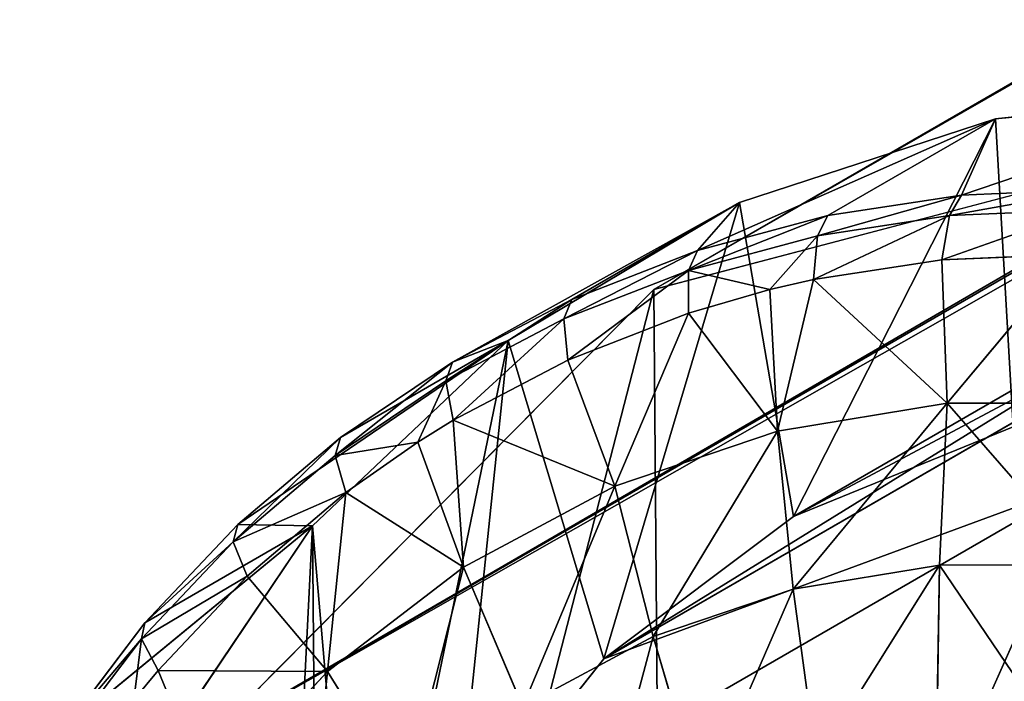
# Model space of a CAD drawing. Extents: x 80 to 596, y 77 to 1633.
# Tile 21 of 256: x 80.5 to 84.38, y 187.75 to 190.36. Entities that reach past the tile are written whole.
import ezdxf

# ---------------------------------------------------------------- set-up
doc = ezdxf.new("R2010")
doc.units = 0
doc.header["$LTSCALE"] = 25.4
doc.layers.get('0').update_dxf_attribs({"color": 13, "linetype": 'CONTINUOUS'})

# ---------------------------------------------------------------- blocks, each defined once
blk = doc.blocks.new('CADILLAC-III-8190-7988-799')
at = {"color": 250}
for p, q in [((-15.2979, 327.6337, 1446.5198), (-254.9038, 189.2972, 23.1603)), ((-15.2979, 327.6337, 1446.5198), (-254.9038, 189.2972, 23.1603)), ((-17.0346, 325.8808, 1446.9825), (-256.6405, 187.5443, 23.623)), ((-17.0346, 325.8808, 1446.9825), (-256.6405, 187.5443, 23.623)), ((-252.5174, 189.9247, 22.6976), (-254.9038, 189.2972, 23.1603)), ((-252.5174, 189.9247, 22.6976), (-254.9038, 189.2972, 23.1603)), ((-254.9038, 189.2972, 23.1603), (-256.6405, 187.5443, 23.623)), ((-254.9038, 189.2972, 23.1603), (-256.6405, 187.5443, 23.623))]:
    blk.add_line(p, q, dxfattribs=at)
at = {"color": 18}
for p, q in [((-253.6913, 189.6696, 18.8451), (-252.4973, 190.0738, 22.6797)), ((-253.6913, 189.6696, 18.8451), (-252.4973, 190.0738, 22.6797)), ((-252.4973, 190.0738, 22.6797), (-253.5569, 189.9706, 22.8681)), ((-252.4973, 190.0738, 22.6797), (-253.5569, 189.9706, 22.8681)), ((-254.7318, 189.4512, 19.0415), (-253.5569, 189.9706, 22.8681)), ((-254.7318, 189.4512, 19.0415), (-253.5569, 189.9706, 22.8681)), ((-253.5569, 189.9706, 22.8681), (-254.5661, 189.6396, 23.0702)), ((-253.5569, 189.9706, 22.8681), (-254.5661, 189.6396, 23.0702)), ((-254.2179, 189.589, 18.9416), (-253.5569, 189.9706, 22.8681)), ((-254.2179, 189.589, 18.9416), (-253.5569, 189.9706, 22.8681)), ((-253.6913, 189.6696, 18.8451), (-253.5569, 189.9706, 22.8681)), ((-253.6913, 189.6696, 18.8451), (-253.5569, 189.9706, 22.8681)), ((-251.8744, 189.8337, 37.879), (-254.3531, 188.4026, 23.1546)), ((-251.8744, 189.8337, 37.879), (-254.3531, 188.4026, 23.1546)), ((-254.2179, 189.589, 18.9416), (-253.6913, 189.6696, 18.8451)), ((-254.2179, 189.589, 18.9416), (-253.6913, 189.6696, 18.8451)), ((-253.6913, 189.6696, 18.8451), (-253.7379, 189.5886, 18.5387)), ((-253.6913, 189.6696, 18.8451), (-253.7379, 189.5886, 18.5387)), ((-253.6913, 189.6696, 18.8451), (-253.1582, 189.6922, 18.7532)), ((-253.6913, 189.6696, 18.8451), (-253.1582, 189.6922, 18.7532)), ((-255.6979, 189.0114, 19.2469), (-254.5661, 189.6396, 23.0702)), ((-255.6979, 189.0114, 19.2469), (-254.5661, 189.6396, 23.0702)), ((-254.5661, 189.6396, 23.0702), (-255.4777, 189.0961, 23.2765)), ((-254.5661, 189.6396, 23.0702), (-255.4777, 189.0961, 23.2765)), ((-255.2271, 189.258, 19.1437), (-254.5661, 189.6396, 23.0702)), ((-255.2271, 189.258, 19.1437), (-254.5661, 189.6396, 23.0702)), ((-254.7318, 189.4512, 19.0415), (-254.5661, 189.6396, 23.0702)), ((-254.7318, 189.4512, 19.0415), (-254.5661, 189.6396, 23.0702)), ((-254.7318, 189.4512, 19.0415), (-254.2179, 189.589, 18.9416)), ((-254.7318, 189.4512, 19.0415), (-254.2179, 189.589, 18.9416)), ((-254.2179, 189.589, 18.9416), (-254.2591, 189.5088, 18.6342)), ((-254.2179, 189.589, 18.9416), (-254.2591, 189.5088, 18.6342)), ((-254.2591, 189.5088, 18.6342), (-253.7379, 189.5886, 18.5387)), ((-254.2591, 189.5088, 18.6342), (-253.7379, 189.5886, 18.5387)), ((-253.7684, 189.4142, 18.2717), (-253.7379, 189.5886, 18.5387)), ((-253.7684, 189.4142, 18.2717), (-253.7379, 189.5886, 18.5387)), ((-253.7379, 189.5886, 18.5387), (-253.2103, 189.6109, 18.4477)), ((-253.7379, 189.5886, 18.5387), (-253.2103, 189.6109, 18.4477)), ((-254.7677, 189.3725, 18.7331), (-254.2591, 189.5088, 18.6342)), ((-254.7677, 189.3725, 18.7331), (-254.2591, 189.5088, 18.6342)), ((-254.4464, 189.2972, 18.3972), (-254.2591, 189.5088, 18.6342)), ((-254.4464, 189.2972, 18.3972), (-254.2591, 189.5088, 18.6342)), ((-254.2739, 189.3368, 18.3643), (-254.2591, 189.5088, 18.6342)), ((-254.2739, 189.3368, 18.3643), (-254.2591, 189.5088, 18.6342)), ((-255.2271, 189.258, 19.1437), (-254.7318, 189.4512, 19.0415)), ((-255.2271, 189.258, 19.1437), (-254.7318, 189.4512, 19.0415)), ((-254.7318, 189.4512, 19.0415), (-254.7677, 189.3725, 18.7331)), ((-254.7318, 189.4512, 19.0415), (-254.7677, 189.3725, 18.7331)), ((-253.2566, 189.4359, 18.1835), (-253.7684, 189.4142, 18.2717)), ((-253.2566, 189.4359, 18.1835), (-253.7684, 189.4142, 18.2717)), ((-253.2566, 189.4359, 18.1835), (-253.7467, 188.8497, 17.7092)), ((-253.2566, 189.4359, 18.1835), (-253.7467, 188.8497, 17.7092)), ((-253.7684, 189.4142, 18.2717), (-254.2739, 189.3368, 18.3643)), ((-253.7684, 189.4142, 18.2717), (-254.2739, 189.3368, 18.3643)), ((-253.7684, 189.4142, 18.2717), (-253.7467, 188.8497, 17.7092)), ((-253.7684, 189.4142, 18.2717), (-253.7467, 188.8497, 17.7092)), ((-255.2579, 189.1812, 18.8342), (-254.7677, 189.3725, 18.7331)), ((-255.2579, 189.1812, 18.8342), (-254.7677, 189.3725, 18.7331)), ((-254.4464, 189.2972, 18.3972), (-254.7677, 189.3725, 18.7331)), ((-254.7673, 189.2046, 18.4602), (-254.7677, 189.3725, 18.7331)), ((-254.4464, 189.2972, 18.3972), (-254.7677, 189.3725, 18.7331)), ((-254.7673, 189.2046, 18.4602), (-254.7677, 189.3725, 18.7331)), ((-254.2739, 189.3368, 18.3643), (-254.4464, 189.2972, 18.3972)), ((-254.2739, 189.3368, 18.3643), (-254.4464, 189.2972, 18.3972)), ((-254.2739, 189.3368, 18.3643), (-254.4157, 188.7395, 17.8325)), ((-254.2739, 189.3368, 18.3643), (-254.4157, 188.7395, 17.8325)), ((-253.7467, 188.8497, 17.7092), (-254.2739, 189.3368, 18.3643)), ((-253.7467, 188.8497, 17.7092), (-254.2739, 189.3368, 18.3643)), ((-254.4464, 189.2972, 18.3972), (-254.7673, 189.2046, 18.4602)), ((-254.4464, 189.2972, 18.3972), (-254.7673, 189.2046, 18.4602)), ((-254.4464, 189.2972, 18.3972), (-254.4157, 188.7395, 17.8325)), ((-254.4464, 189.2972, 18.3972), (-254.4157, 188.7395, 17.8325)), ((-255.6979, 189.0114, 19.2469), (-255.2271, 189.258, 19.1437)), ((-255.6979, 189.0114, 19.2469), (-255.2271, 189.258, 19.1437)), ((-255.2271, 189.258, 19.1437), (-255.2579, 189.1812, 18.8342)), ((-255.2271, 189.258, 19.1437), (-255.2579, 189.1812, 18.8342)), ((-252.6227, 189.2725, 38.0595), (-255.1013, 187.8414, 23.3351)), ((-252.6227, 189.2725, 38.0595), (-255.1013, 187.8414, 23.3351)), ((-254.7673, 189.2046, 18.4602), (-255.2428, 189.019, 18.5583)), ((-254.7673, 189.2046, 18.4602), (-255.2428, 189.019, 18.5583)), ((-254.7673, 189.2046, 18.4602), (-255.0569, 188.5222, 17.9616)), ((-254.7673, 189.2046, 18.4602), (-255.0569, 188.5222, 17.9616)), ((-254.4157, 188.7395, 17.8325), (-254.7673, 189.2046, 18.4602)), ((-254.4157, 188.7395, 17.8325), (-254.7673, 189.2046, 18.4602)), ((-255.7239, 188.9371, 18.9364), (-255.2579, 189.1812, 18.8342)), ((-255.7239, 188.9371, 18.9364), (-255.2579, 189.1812, 18.8342)), ((-255.2428, 189.019, 18.5583), (-255.2579, 189.1812, 18.8342)), ((-255.2428, 189.019, 18.5583), (-255.2579, 189.1812, 18.8342)), ((-256.5444, 188.3707, 19.4517), (-255.4777, 189.0961, 23.2765)), ((-256.5444, 188.3707, 19.4517), (-255.4777, 189.0961, 23.2765)), ((-255.4777, 189.0961, 23.2765), (-256.2491, 188.3657, 23.4773)), ((-255.4777, 189.0961, 23.2765), (-256.2491, 188.3657, 23.4773)), ((-256.1387, 188.7145, 19.35), (-255.4777, 189.0961, 23.2765)), ((-256.1387, 188.7145, 19.35), (-255.4777, 189.0961, 23.2765)), ((-255.6979, 189.0114, 19.2469), (-255.4777, 189.0961, 23.2765)), ((-255.6979, 189.0114, 19.2469), (-255.4777, 189.0961, 23.2765)), ((-256.1387, 188.7145, 19.35), (-255.6979, 189.0114, 19.2469)), ((-256.1387, 188.7145, 19.35), (-255.6979, 189.0114, 19.2469)), ((-255.6979, 189.0114, 19.2469), (-255.7239, 188.9371, 18.9364)), ((-255.6979, 189.0114, 19.2469), (-255.7239, 188.9371, 18.9364)), ((-255.2428, 189.019, 18.5583), (-255.6947, 188.7823, 18.6574)), ((-255.2428, 189.019, 18.5583), (-255.6947, 188.7823, 18.6574)), ((-255.2428, 189.019, 18.5583), (-255.0569, 188.5222, 17.9616)), ((-255.2428, 189.019, 18.5583), (-255.0569, 188.5222, 17.9616)), ((-256.1602, 188.6433, 19.0384), (-255.7239, 188.9371, 18.9364)), ((-256.1602, 188.6433, 19.0384), (-255.7239, 188.9371, 18.9364)), ((-255.8337, 188.6961, 18.6892), (-255.7239, 188.9371, 18.9364)), ((-255.8337, 188.6961, 18.6892), (-255.7239, 188.9371, 18.9364)), ((-255.6947, 188.7823, 18.6574), (-255.7239, 188.9371, 18.9364)), ((-255.6947, 188.7823, 18.6574), (-255.7239, 188.9371, 18.9364)), ((-253.7467, 188.8497, 17.7092), (-254.4157, 188.7395, 17.8325)), ((-253.7467, 188.8497, 17.7092), (-254.4157, 188.7395, 17.8325)), ((-253.7776, 188.2113, 17.2377), (-253.7467, 188.8497, 17.7092)), ((-253.7776, 188.2113, 17.2377), (-253.7467, 188.8497, 17.7092)), ((-253.067, 188.8498, 17.5948), (-253.7467, 188.8497, 17.7092)), ((-253.067, 188.8498, 17.5948), (-253.7467, 188.8497, 17.7092)), ((-255.6947, 188.7823, 18.6574), (-255.8337, 188.6961, 18.6892)), ((-255.6947, 188.7823, 18.6574), (-255.8337, 188.6961, 18.6892)), ((-255.0569, 188.5222, 17.9616), (-255.6947, 188.7823, 18.6574)), ((-255.6947, 188.7823, 18.6574), (-255.6535, 188.2032, 18.093)), ((-255.6947, 188.7823, 18.6574), (-255.6535, 188.2032, 18.093)), ((-255.0569, 188.5222, 17.9616), (-255.6947, 188.7823, 18.6574)), ((-254.4157, 188.7395, 17.8325), (-255.0569, 188.5222, 17.9616)), ((-254.4157, 188.7395, 17.8325), (-255.0569, 188.5222, 17.9616)), ((-254.354, 188.1163, 17.344), (-254.4157, 188.7395, 17.8325)), ((-254.354, 188.1163, 17.344), (-254.4157, 188.7395, 17.8325)), ((-253.4871, 188.7561, 22.9744), (-254.3531, 188.4026, 23.1546)), ((-253.4871, 188.7561, 22.9744), (-254.3531, 188.4026, 23.1546)), ((-256.5444, 188.3707, 19.4517), (-256.1387, 188.7145, 19.35)), ((-256.5444, 188.3707, 19.4517), (-256.1387, 188.7145, 19.35)), ((-256.1387, 188.7145, 19.35), (-256.1602, 188.6433, 19.0384)), ((-256.1387, 188.7145, 19.35), (-256.1602, 188.6433, 19.0384)), ((-255.8337, 188.6961, 18.6892), (-256.1602, 188.6433, 19.0384)), ((-255.8337, 188.6961, 18.6892), (-256.1602, 188.6433, 19.0384)), ((-255.8337, 188.6961, 18.6892), (-256.1179, 188.4973, 18.7564)), ((-255.8337, 188.6961, 18.6892), (-256.1179, 188.4973, 18.7564)), ((-255.8337, 188.6961, 18.6892), (-255.6535, 188.2032, 18.093)), ((-255.8337, 188.6961, 18.6892), (-255.6535, 188.2032, 18.093)), ((-256.5617, 188.303, 19.139), (-256.1602, 188.6433, 19.0384)), ((-256.5617, 188.303, 19.139), (-256.1602, 188.6433, 19.0384)), ((-256.1179, 188.4973, 18.7564), (-256.1602, 188.6433, 19.0384)), ((-256.1179, 188.4973, 18.7564), (-256.1602, 188.6433, 19.0384)), ((-253.2061, 188.5389, 38.229), (-255.6848, 187.1078, 23.5046)), ((-253.2061, 188.5389, 38.229), (-255.6848, 187.1078, 23.5046)), ((-255.0569, 188.5222, 17.9616), (-255.6535, 188.2032, 18.093)), ((-255.0569, 188.5222, 17.9616), (-255.6535, 188.2032, 18.093)), ((-254.9065, 187.929, 17.4552), (-255.0569, 188.5222, 17.9616)), ((-254.9065, 187.929, 17.4552), (-255.0569, 188.5222, 17.9616)), ((-253.2061, 188.5389, 38.229), (-253.5881, 187.6789, 38.3769)), ((-253.2061, 188.5389, 38.229), (-253.5881, 187.6789, 38.3769)), ((-256.1179, 188.4973, 18.7564), (-256.5074, 188.1673, 18.854)), ((-256.1179, 188.4973, 18.7564), (-256.5074, 188.1673, 18.854)), ((-256.1179, 188.4973, 18.7564), (-256.1902, 187.791, 18.2234)), ((-256.1179, 188.4973, 18.7564), (-256.1902, 187.791, 18.2234)), ((-255.6535, 188.2032, 18.093), (-256.1179, 188.4973, 18.7564)), ((-255.6535, 188.2032, 18.093), (-256.1179, 188.4973, 18.7564)), ((-254.3531, 188.4026, 23.1546), (-255.1013, 187.8414, 23.3351)), ((-254.3531, 188.4026, 23.1546), (-255.1013, 187.8414, 23.3351)), ((-257.2317, 187.5591, 19.6463), (-256.2491, 188.3657, 23.4773)), ((-257.2317, 187.5591, 19.6463), (-256.2491, 188.3657, 23.4773)), ((-256.9101, 187.984, 19.5508), (-256.5444, 188.3707, 19.4517)), ((-256.9101, 187.984, 19.5508), (-256.5444, 188.3707, 19.4517)), ((-256.9101, 187.984, 19.5508), (-256.2491, 188.3657, 23.4773)), ((-256.9101, 187.984, 19.5508), (-256.2491, 188.3657, 23.4773)), ((-256.2491, 188.3657, 23.4773), (-256.8443, 187.4824, 23.6634)), ((-256.2491, 188.3657, 23.4773), (-256.8443, 187.4824, 23.6634)), ((-256.5444, 188.3707, 19.4517), (-256.5617, 188.303, 19.139)), ((-256.5444, 188.3707, 19.4517), (-256.5617, 188.303, 19.139)), ((-256.5444, 188.3707, 19.4517), (-256.2491, 188.3657, 23.4773)), ((-256.5444, 188.3707, 19.4517), (-256.2491, 188.3657, 23.4773)), ((-256.9237, 187.9203, 19.2372), (-256.5617, 188.303, 19.139)), ((-256.9237, 187.9203, 19.2372), (-256.5617, 188.303, 19.139)), ((-256.5074, 188.1673, 18.854), (-256.5617, 188.303, 19.139)), ((-256.5074, 188.1673, 18.854), (-256.5617, 188.303, 19.139)), ((-255.6535, 188.2032, 18.093), (-256.1902, 187.791, 18.2234)), ((-255.6535, 188.2032, 18.093), (-256.1902, 187.791, 18.2234)), ((-255.4206, 187.6543, 17.5684), (-255.6535, 188.2032, 18.093)), ((-255.4206, 187.6543, 17.5684), (-255.6535, 188.2032, 18.093)), ((-253.7776, 188.2113, 17.2377), (-254.354, 188.1163, 17.344)), ((-253.7776, 188.2113, 17.2377), (-254.354, 188.1163, 17.344)), ((-253.7886, 187.5166, 16.8528), (-253.7776, 188.2113, 17.2377)), ((-253.7886, 187.5166, 16.8528), (-253.7776, 188.2113, 17.2377)), ((-253.192, 188.2114, 17.1391), (-253.7776, 188.2113, 17.2377)), ((-253.192, 188.2114, 17.1391), (-253.7776, 188.2113, 17.2377)), ((-256.5074, 188.1673, 18.854), (-256.8585, 187.7961, 18.9492)), ((-256.5074, 188.1673, 18.854), (-256.8585, 187.7961, 18.9492)), ((-256.5074, 188.1673, 18.854), (-256.1902, 187.791, 18.2234)), ((-256.5074, 188.1673, 18.854), (-256.1902, 187.791, 18.2234)), ((-254.354, 188.1163, 17.344), (-254.9065, 187.929, 17.4552)), ((-254.354, 188.1163, 17.344), (-254.9065, 187.929, 17.4552)), ((-254.2624, 187.4386, 16.9402), (-254.354, 188.1163, 17.344)), ((-254.2624, 187.4386, 16.9402), (-254.354, 188.1163, 17.344)), ((-257.2317, 187.5591, 19.6463), (-256.9101, 187.984, 19.5508)), ((-257.2317, 187.5591, 19.6463), (-256.9101, 187.984, 19.5508)), ((-256.9101, 187.984, 19.5508), (-256.9237, 187.9203, 19.2372)), ((-256.9101, 187.984, 19.5508), (-256.9237, 187.9203, 19.2372)), ((-257.2419, 187.4997, 19.3316), (-256.9237, 187.9203, 19.2372)), ((-257.2419, 187.4997, 19.3316), (-256.9237, 187.9203, 19.2372)), ((-256.9541, 187.6794, 18.9766), (-256.9237, 187.9203, 19.2372)), ((-256.9541, 187.6794, 18.9766), (-256.9237, 187.9203, 19.2372)), ((-256.8585, 187.7961, 18.9492), (-256.9237, 187.9203, 19.2372)), ((-256.8585, 187.7961, 18.9492), (-256.9237, 187.9203, 19.2372)), ((-254.9065, 187.929, 17.4552), (-255.4206, 187.6543, 17.5684)), ((-254.9065, 187.929, 17.4552), (-255.4206, 187.6543, 17.5684)), ((-254.7164, 187.2847, 17.0316), (-254.9065, 187.929, 17.4552)), ((-254.7164, 187.2847, 17.0316), (-254.9065, 187.929, 17.4552)), ((-255.1013, 187.8414, 23.3351), (-255.6848, 187.1078, 23.5046)), ((-255.1013, 187.8414, 23.3351), (-255.6848, 187.1078, 23.5046)), ((-256.8585, 187.7961, 18.9492), (-256.9541, 187.6794, 18.9766)), ((-256.8585, 187.7961, 18.9492), (-256.9541, 187.6794, 18.9766)), ((-256.1902, 187.791, 18.2234), (-256.8585, 187.7961, 18.9492)), ((-256.8585, 187.7961, 18.9492), (-256.653, 187.2961, 18.3494)), ((-256.8585, 187.7961, 18.9492), (-256.653, 187.2961, 18.3494)), ((-256.1902, 187.791, 18.2234), (-256.8585, 187.7961, 18.9492)), ((-256.1902, 187.791, 18.2234), (-256.653, 187.2961, 18.3494)), ((-256.1902, 187.791, 18.2234), (-256.653, 187.2961, 18.3494)), ((-255.883, 187.2991, 17.6808), (-256.1902, 187.791, 18.2234)), ((-255.883, 187.2991, 17.6808), (-256.1902, 187.791, 18.2234))]:
    blk.add_line(p, q, dxfattribs=at)
at = {"color": 250}
mesh = blk.add_polyface(dxfattribs=at)
corners = [(-254.9038, 189.2972, 23.1603), (-12.9115, 328.2612, 1446.0571), (-252.5174, 189.9247, 22.6976), (-15.2979, 327.6337, 1446.5198)]
mesh.append_faces([[corners[k] for k in face] for face in [(0, 1, 2), (1, 0, 3)]], dxfattribs={"vtx0": -1, "color": 250})
mesh = blk.add_polyface(dxfattribs=at)
corners = [(-256.6405, 187.5443, 23.623), (-15.2979, 327.6337, 1446.5198), (-254.9038, 189.2972, 23.1603), (-17.0346, 325.8808, 1446.9825)]
mesh.append_faces([[corners[k] for k in face] for face in [(0, 1, 2), (1, 0, 3)]], dxfattribs={"vtx0": -1, "color": 250})
mesh = blk.add_polyface(dxfattribs=at)
corners = [(-17.6561, 323.4721, 1447.3213), (-256.6405, 187.5443, 23.623), (-257.262, 185.1356, 23.9618), (-17.0346, 325.8808, 1446.9825)]
mesh.append_faces([[corners[k] for k in face] for face in [(0, 1, 2), (1, 0, 3)]], dxfattribs={"vtx0": -1, "color": 250})
mesh = blk.add_polyface(dxfattribs=at)
corners = [(-16.996, 321.0531, 1447.4452), (-257.262, 185.1356, 23.9618), (-256.6019, 182.7165, 24.0858), (-17.6561, 323.4721, 1447.3213)]
mesh.append_faces([[corners[k] for k in face] for face in [(0, 1, 2), (1, 0, 3)]], dxfattribs={"vtx0": -1, "color": 250})
mesh = blk.add_polyface(dxfattribs=at)
corners = [(-15.2311, 319.2719, 1447.3213), (-256.6019, 182.7165, 24.0858), (-254.837, 180.9353, 23.9618), (-16.996, 321.0531, 1447.4452)]
mesh.append_faces([[corners[k] for k in face] for face in [(0, 1, 2), (1, 0, 3)]], dxfattribs={"vtx0": -1, "color": 250})
mesh = blk.add_polyface(dxfattribs=at)
corners = [(-12.8344, 318.6058, 1446.9825), (-254.837, 180.9353, 23.9618), (-252.4402, 180.2693, 23.623), (-15.2311, 319.2719, 1447.3213)]
mesh.append_faces([[corners[k] for k in face] for face in [(0, 1, 2), (1, 0, 3)]], dxfattribs={"vtx0": -1, "color": 250})
at = {"color": 18}
mesh = blk.add_polyface(dxfattribs=at)
corners = [(-253.6659, 185.8007, 38.5725), (-253.5881, 187.6789, 38.3769), (-253.7446, 186.7467, 38.4938), (-253.3569, 184.9004, 38.608), (-253.2061, 188.5389, 38.229), (-252.8369, 184.1023, 38.598), (-252.6227, 189.2725, 38.0595), (-252.1387, 183.4567, 38.5432), (-251.8744, 189.8337, 37.879), (-251.3061, 183.0041, 38.4471), (-251.0084, 190.1871, 37.6988), (-250.3914, 182.7729, 38.3156), (-250.0791, 190.3107, 37.5304), (-249.4522, 182.7776, 38.157), (-249.1448, 190.1965, 37.3842), (-248.5474, 183.018, 37.9813), (-248.2642, 189.8519, 37.2695), (-247.7339, 183.479, 37.7996), (-247.4928, 189.2984, 37.1934), (-247.0628, 184.1315, 37.6232), (-246.8788, 188.5709, 37.1608), (-246.5762, 184.9346, 37.4632), (-246.461, 187.715, 37.1736), (-246.3048, 185.8379, 37.3297), (-246.2656, 186.7845, 37.2311)]
mesh.append_faces([[corners[k] for k in face] for face in [(0, 1, 2), (22, 23, 24)]], dxfattribs={"vtx0": -1, "color": 18})
mesh.append_faces([[corners[k] for k in face] for face in [(1, 3, 4), (4, 5, 6), (6, 7, 8), (8, 9, 10), (10, 11, 12), (12, 13, 14), (14, 15, 16), (16, 17, 18), (18, 19, 20), (20, 21, 22)]], dxfattribs={"vtx0": -1, "vtx1": -1, "color": 18})
mesh.append_faces([[corners[k] for k in face] for face in [(1, 0, 3), (4, 3, 5), (6, 5, 7), (8, 7, 9), (10, 9, 11), (12, 11, 13), (14, 13, 15), (16, 15, 17), (18, 17, 19), (20, 19, 21), (22, 21, 23)]], dxfattribs={"vtx0": -1, "vtx2": -1, "color": 18})
mesh = blk.add_polyface(dxfattribs=at)
corners = [(-254.3531, 188.4026, 23.1546), (-251.0084, 190.1871, 37.6988), (-253.4871, 188.7561, 22.9744), (-251.8744, 189.8337, 37.879)]
mesh.append_faces([[corners[k] for k in face] for face in [(0, 1, 2), (1, 0, 3)]], dxfattribs={"vtx0": -1, "color": 18})
mesh = blk.add_polyface(dxfattribs=at)
corners = [(-257.3421, 184.3524, 24.0514), (-257.2352, 186.4875, 23.8259), (-257.4038, 185.4277, 23.9573), (-257.053, 183.3119, 24.1038), (-256.8443, 187.4824, 23.6634), (-256.55, 182.3548, 24.1122), (-256.2491, 188.3657, 23.4773), (-256.2233, 185.3156, 23.7694), (-256.1446, 184.3696, 23.8481), (-255.8567, 181.526, 24.076), (-255.8355, 183.4693, 23.8836), (-255.0054, 180.8642, 23.997), (-255.3156, 182.6713, 23.8736), (-254.6173, 182.0257, 23.8188), (-254.0359, 180.4003, 23.8789), (-253.7848, 181.573, 23.7227), (-252.9937, 180.156, 23.7272), (-252.8701, 181.3418, 23.5912), (-251.9274, 180.1427, 23.549), (-251.9309, 181.3466, 23.4326), (-251.0261, 181.587, 23.2569), (-250.8868, 180.3611, 23.3526), (-250.2126, 182.0479, 23.0752), (-249.9207, 180.8009, 23.1472), (-249.5414, 182.7005, 22.8988), (-249.0742, 181.4417, 22.9425), (-249.0549, 183.5036, 22.7388), (-248.387, 182.2533, 22.7479), (-248.7835, 184.4068, 22.6053), (-248.7442, 185.3534, 22.5067), (-248.7324, 188.2722, 22.2211), (-248.1307, 187.374, 22.2071), (-247.891, 183.1979, 22.5726), (-247.7323, 186.3693, 22.2376), (-247.6096, 184.2313, 22.4248), (-247.5558, 185.3052, 22.3114), (-256.0668, 186.2479, 23.6525), (-255.4777, 189.0961, 23.2765), (-255.6848, 187.1078, 23.5046), (-255.1013, 187.8414, 23.3351), (-254.5661, 189.6396, 23.0702), (-254.3531, 188.4026, 23.1546), (-253.5569, 189.9706, 22.8681), (-253.4871, 188.7561, 22.9744), (-252.4973, 190.0738, 22.6797), (-252.5578, 188.8796, 22.806), (-251.6235, 188.7655, 22.6598), (-251.4368, 189.9443, 22.5138), (-250.7429, 188.4209, 22.5451), (-250.425, 189.5881, 22.3781), (-249.9714, 187.8674, 22.469), (-249.5092, 189.0219, 22.279), (-249.3575, 187.1398, 22.4363), (-248.9397, 186.2839, 22.4492)]
mesh.append_faces([[corners[k] for k in face] for face in [(0, 1, 2), (33, 34, 35)]], dxfattribs={"vtx0": -1, "color": 18})
mesh.append_faces([[corners[k] for k in face] for face in [(1, 3, 4), (4, 5, 6), (7, 5, 8), (8, 9, 10), (10, 11, 12), (12, 11, 13), (13, 14, 15), (15, 16, 17), (17, 18, 19), (19, 18, 20), (20, 21, 22), (22, 23, 24), (24, 25, 26), (26, 27, 28), (28, 27, 29), (30, 27, 31), (31, 32, 33), (6, 36, 37), (36, 6, 7), (37, 39, 40), (40, 41, 42), (42, 43, 44), (44, 46, 47), (47, 48, 49), (49, 50, 51), (51, 52, 30)]], dxfattribs={"vtx0": -1, "vtx1": -1, "color": 18})
mesh.append_faces([[corners[k] for k in face] for face in [(6, 5, 7), (29, 27, 30)]], dxfattribs={"vtx0": -1, "vtx1": -1, "vtx2": -1, "color": 18})
mesh.append_faces([[corners[k] for k in face] for face in [(1, 0, 3), (4, 3, 5), (8, 5, 9), (10, 9, 11), (13, 11, 14), (15, 14, 16), (17, 16, 18), (20, 18, 21), (22, 21, 23), (24, 23, 25), (26, 25, 27), (31, 27, 32), (33, 32, 34), (37, 36, 38), (37, 38, 39), (40, 39, 41), (42, 41, 43), (44, 43, 45), (44, 45, 46), (47, 46, 48), (49, 48, 50), (51, 50, 52), (30, 52, 53), (30, 53, 29)]], dxfattribs={"vtx0": -1, "vtx2": -1, "color": 18})
mesh = blk.add_polyface(dxfattribs=at)
corners = [(-252.4973, 190.0738, 22.6797), (-253.1582, 189.6922, 18.7532), (-253.6913, 189.6696, 18.8451)]
mesh.append_faces([[corners[k] for k in face] for face in [(0, 1, 2)]], dxfattribs={"color": 18})
mesh = blk.add_polyface(dxfattribs=at)
corners = [(-253.5569, 189.9706, 22.8681), (-252.4973, 190.0738, 22.6797), (-253.6913, 189.6696, 18.8451)]
mesh.append_faces([[corners[k] for k in face] for face in [(0, 1, 2)]], dxfattribs={"color": 18})
mesh = blk.add_polyface(dxfattribs=at)
corners = [(-253.5569, 189.9706, 22.8681), (-254.2179, 189.589, 18.9416), (-254.7318, 189.4512, 19.0415)]
mesh.append_faces([[corners[k] for k in face] for face in [(0, 1, 2)]], dxfattribs={"color": 18})
mesh = blk.add_polyface(dxfattribs=at)
corners = [(-254.5661, 189.6396, 23.0702), (-253.5569, 189.9706, 22.8681), (-254.7318, 189.4512, 19.0415)]
mesh.append_faces([[corners[k] for k in face] for face in [(0, 1, 2)]], dxfattribs={"color": 18})
mesh = blk.add_polyface(dxfattribs=at)
corners = [(-253.5569, 189.9706, 22.8681), (-253.6913, 189.6696, 18.8451), (-254.2179, 189.589, 18.9416)]
mesh.append_faces([[corners[k] for k in face] for face in [(0, 1, 2)]], dxfattribs={"color": 18})
at = {"color": 250}
mesh = blk.add_polyface(dxfattribs=at)
corners = [(-256.6405, 187.5443, 23.623), (-256.6019, 182.7165, 24.0858), (-257.262, 185.1356, 23.9618), (-254.9038, 189.2972, 23.1603), (-254.837, 180.9353, 23.9618), (-252.5174, 189.9247, 22.6976), (-252.4402, 180.2693, 23.623), (-250.1207, 189.2586, 22.3589), (-250.0538, 180.8968, 23.1603), (-248.3558, 187.4774, 22.2349), (-248.3172, 182.6497, 22.6976), (-247.6957, 185.0584, 22.3589)]
mesh.append_faces([[corners[k] for k in face] for face in [(0, 1, 2), (10, 9, 11)]], dxfattribs={"vtx0": -1, "color": 250})
mesh.append_faces([[corners[k] for k in face] for face in [(1, 3, 4), (4, 5, 6), (6, 7, 8), (8, 9, 10)]], dxfattribs={"vtx0": -1, "vtx1": -1, "color": 250})
mesh.append_faces([[corners[k] for k in face] for face in [(1, 0, 3), (4, 3, 5), (6, 5, 7), (8, 7, 9)]], dxfattribs={"vtx0": -1, "vtx2": -1, "color": 250})
at = {"color": 18}
mesh = blk.add_polyface(dxfattribs=at)
corners = [(-255.1013, 187.8414, 23.3351), (-251.8744, 189.8337, 37.879), (-254.3531, 188.4026, 23.1546), (-252.6227, 189.2725, 38.0595)]
mesh.append_faces([[corners[k] for k in face] for face in [(0, 1, 2), (1, 0, 3)]], dxfattribs={"vtx0": -1, "color": 18})
mesh = blk.add_polyface(dxfattribs=at)
corners = [(-254.2591, 189.5088, 18.6342), (-253.6913, 189.6696, 18.8451), (-253.7379, 189.5886, 18.5387), (-254.2179, 189.589, 18.9416)]
mesh.append_faces([[corners[k] for k in face] for face in [(0, 1, 2), (1, 0, 3)]], dxfattribs={"vtx0": -1, "color": 18})
mesh = blk.add_polyface(dxfattribs=at)
corners = [(-253.7379, 189.5886, 18.5387), (-253.1582, 189.6922, 18.7532), (-253.2103, 189.6109, 18.4477), (-253.6913, 189.6696, 18.8451)]
mesh.append_faces([[corners[k] for k in face] for face in [(0, 1, 2), (1, 0, 3)]], dxfattribs={"vtx0": -1, "color": 18})
mesh = blk.add_polyface(dxfattribs=at)
corners = [(-254.5661, 189.6396, 23.0702), (-255.2271, 189.258, 19.1437), (-255.6979, 189.0114, 19.2469)]
mesh.append_faces([[corners[k] for k in face] for face in [(0, 1, 2)]], dxfattribs={"color": 18})
mesh = blk.add_polyface(dxfattribs=at)
corners = [(-255.4777, 189.0961, 23.2765), (-254.5661, 189.6396, 23.0702), (-255.6979, 189.0114, 19.2469)]
mesh.append_faces([[corners[k] for k in face] for face in [(0, 1, 2)]], dxfattribs={"color": 18})
mesh = blk.add_polyface(dxfattribs=at)
corners = [(-254.5661, 189.6396, 23.0702), (-254.7318, 189.4512, 19.0415), (-255.2271, 189.258, 19.1437)]
mesh.append_faces([[corners[k] for k in face] for face in [(0, 1, 2)]], dxfattribs={"color": 18})
mesh = blk.add_polyface(dxfattribs=at)
corners = [(-254.7677, 189.3725, 18.7331), (-254.2179, 189.589, 18.9416), (-254.2591, 189.5088, 18.6342), (-254.7318, 189.4512, 19.0415)]
mesh.append_faces([[corners[k] for k in face] for face in [(0, 1, 2), (1, 0, 3)]], dxfattribs={"vtx0": -1, "color": 18})
mesh = blk.add_polyface(dxfattribs=at)
corners = [(-254.2739, 189.3368, 18.3643), (-253.7379, 189.5886, 18.5387), (-253.7684, 189.4142, 18.2717), (-254.2591, 189.5088, 18.6342)]
mesh.append_faces([[corners[k] for k in face] for face in [(0, 1, 2), (1, 0, 3)]], dxfattribs={"vtx0": -1, "color": 18})
mesh = blk.add_polyface(dxfattribs=at)
corners = [(-253.7684, 189.4142, 18.2717), (-253.2103, 189.6109, 18.4477), (-253.2566, 189.4359, 18.1835), (-253.7379, 189.5886, 18.5387)]
mesh.append_faces([[corners[k] for k in face] for face in [(0, 1, 2), (1, 0, 3)]], dxfattribs={"vtx0": -1, "color": 18})
mesh = blk.add_polyface(dxfattribs=at)
corners = [(-254.7677, 189.3725, 18.7331), (-254.2591, 189.5088, 18.6342), (-254.4464, 189.2972, 18.3972)]
mesh.append_faces([[corners[k] for k in face] for face in [(0, 1, 2)]], dxfattribs={"color": 18})
mesh = blk.add_polyface(dxfattribs=at)
corners = [(-254.2591, 189.5088, 18.6342), (-254.2739, 189.3368, 18.3643), (-254.4464, 189.2972, 18.3972)]
mesh.append_faces([[corners[k] for k in face] for face in [(0, 1, 2)]], dxfattribs={"color": 18})
mesh = blk.add_polyface(dxfattribs=at)
corners = [(-255.2579, 189.1812, 18.8342), (-254.7318, 189.4512, 19.0415), (-254.7677, 189.3725, 18.7331), (-255.2271, 189.258, 19.1437)]
mesh.append_faces([[corners[k] for k in face] for face in [(0, 1, 2), (1, 0, 3)]], dxfattribs={"vtx0": -1, "color": 18})
mesh = blk.add_polyface(dxfattribs=at)
corners = [(-253.2566, 189.4359, 18.1835), (-253.7467, 188.8497, 17.7092), (-253.7684, 189.4142, 18.2717)]
mesh.append_faces([[corners[k] for k in face] for face in [(0, 1, 2)]], dxfattribs={"color": 18})
mesh = blk.add_polyface(dxfattribs=at)
corners = [(-253.067, 188.8498, 17.5948), (-253.7467, 188.8497, 17.7092), (-253.2566, 189.4359, 18.1835)]
mesh.append_faces([[corners[k] for k in face] for face in [(0, 1, 2)]], dxfattribs={"color": 18})
mesh = blk.add_polyface(dxfattribs=at)
corners = [(-253.7467, 188.8497, 17.7092), (-254.2739, 189.3368, 18.3643), (-253.7684, 189.4142, 18.2717)]
mesh.append_faces([[corners[k] for k in face] for face in [(0, 1, 2)]], dxfattribs={"color": 18})
mesh = blk.add_polyface(dxfattribs=at)
corners = [(-255.2428, 189.019, 18.5583), (-254.7677, 189.3725, 18.7331), (-254.7673, 189.2046, 18.4602), (-255.2579, 189.1812, 18.8342)]
mesh.append_faces([[corners[k] for k in face] for face in [(0, 1, 2), (1, 0, 3)]], dxfattribs={"vtx0": -1, "color": 18})
mesh = blk.add_polyface(dxfattribs=at)
corners = [(-254.7677, 189.3725, 18.7331), (-254.4464, 189.2972, 18.3972), (-254.7673, 189.2046, 18.4602)]
mesh.append_faces([[corners[k] for k in face] for face in [(0, 1, 2)]], dxfattribs={"color": 18})
mesh = blk.add_polyface(dxfattribs=at)
corners = [(-254.2739, 189.3368, 18.3643), (-254.4157, 188.7395, 17.8325), (-254.4464, 189.2972, 18.3972)]
mesh.append_faces([[corners[k] for k in face] for face in [(0, 1, 2)]], dxfattribs={"color": 18})
mesh = blk.add_polyface(dxfattribs=at)
corners = [(-253.7467, 188.8497, 17.7092), (-254.4157, 188.7395, 17.8325), (-254.2739, 189.3368, 18.3643)]
mesh.append_faces([[corners[k] for k in face] for face in [(0, 1, 2)]], dxfattribs={"color": 18})
mesh = blk.add_polyface(dxfattribs=at)
corners = [(-254.4157, 188.7395, 17.8325), (-254.7673, 189.2046, 18.4602), (-254.4464, 189.2972, 18.3972)]
mesh.append_faces([[corners[k] for k in face] for face in [(0, 1, 2)]], dxfattribs={"color": 18})
mesh = blk.add_polyface(dxfattribs=at)
corners = [(-255.7239, 188.9371, 18.9364), (-255.2271, 189.258, 19.1437), (-255.2579, 189.1812, 18.8342), (-255.6979, 189.0114, 19.2469)]
mesh.append_faces([[corners[k] for k in face] for face in [(0, 1, 2), (1, 0, 3)]], dxfattribs={"vtx0": -1, "color": 18})
mesh = blk.add_polyface(dxfattribs=at)
corners = [(-253.2061, 188.5389, 38.229), (-255.1013, 187.8414, 23.3351), (-255.6848, 187.1078, 23.5046), (-252.6227, 189.2725, 38.0595)]
mesh.append_faces([[corners[k] for k in face] for face in [(0, 1, 2), (1, 0, 3)]], dxfattribs={"vtx0": -1, "color": 18})
mesh = blk.add_polyface(dxfattribs=at)
corners = [(-254.7673, 189.2046, 18.4602), (-255.0569, 188.5222, 17.9616), (-255.2428, 189.019, 18.5583)]
mesh.append_faces([[corners[k] for k in face] for face in [(0, 1, 2)]], dxfattribs={"color": 18})
mesh = blk.add_polyface(dxfattribs=at)
corners = [(-254.4157, 188.7395, 17.8325), (-255.0569, 188.5222, 17.9616), (-254.7673, 189.2046, 18.4602)]
mesh.append_faces([[corners[k] for k in face] for face in [(0, 1, 2)]], dxfattribs={"color": 18})
mesh = blk.add_polyface(dxfattribs=at)
corners = [(-255.6947, 188.7823, 18.6574), (-255.2579, 189.1812, 18.8342), (-255.2428, 189.019, 18.5583), (-255.7239, 188.9371, 18.9364)]
mesh.append_faces([[corners[k] for k in face] for face in [(0, 1, 2), (1, 0, 3)]], dxfattribs={"vtx0": -1, "color": 18})
mesh = blk.add_polyface(dxfattribs=at)
corners = [(-255.4777, 189.0961, 23.2765), (-256.1387, 188.7145, 19.35), (-256.5444, 188.3707, 19.4517)]
mesh.append_faces([[corners[k] for k in face] for face in [(0, 1, 2)]], dxfattribs={"color": 18})
mesh = blk.add_polyface(dxfattribs=at)
corners = [(-256.2491, 188.3657, 23.4773), (-255.4777, 189.0961, 23.2765), (-256.5444, 188.3707, 19.4517)]
mesh.append_faces([[corners[k] for k in face] for face in [(0, 1, 2)]], dxfattribs={"color": 18})
mesh = blk.add_polyface(dxfattribs=at)
corners = [(-255.4777, 189.0961, 23.2765), (-255.6979, 189.0114, 19.2469), (-256.1387, 188.7145, 19.35)]
mesh.append_faces([[corners[k] for k in face] for face in [(0, 1, 2)]], dxfattribs={"color": 18})
mesh = blk.add_polyface(dxfattribs=at)
corners = [(-256.1602, 188.6433, 19.0384), (-255.6979, 189.0114, 19.2469), (-255.7239, 188.9371, 18.9364), (-256.1387, 188.7145, 19.35)]
mesh.append_faces([[corners[k] for k in face] for face in [(0, 1, 2), (1, 0, 3)]], dxfattribs={"vtx0": -1, "color": 18})
mesh = blk.add_polyface(dxfattribs=at)
corners = [(-255.0569, 188.5222, 17.9616), (-255.6947, 188.7823, 18.6574), (-255.2428, 189.019, 18.5583)]
mesh.append_faces([[corners[k] for k in face] for face in [(0, 1, 2)]], dxfattribs={"color": 18})
mesh = blk.add_polyface(dxfattribs=at)
corners = [(-256.1602, 188.6433, 19.0384), (-255.7239, 188.9371, 18.9364), (-255.8337, 188.6961, 18.6892)]
mesh.append_faces([[corners[k] for k in face] for face in [(0, 1, 2)]], dxfattribs={"color": 18})
mesh = blk.add_polyface(dxfattribs=at)
corners = [(-255.7239, 188.9371, 18.9364), (-255.6947, 188.7823, 18.6574), (-255.8337, 188.6961, 18.6892)]
mesh.append_faces([[corners[k] for k in face] for face in [(0, 1, 2)]], dxfattribs={"color": 18})
mesh = blk.add_polyface(dxfattribs=at)
corners = [(-253.7467, 188.8497, 17.7092), (-254.354, 188.1163, 17.344), (-254.4157, 188.7395, 17.8325), (-253.7776, 188.2113, 17.2377)]
mesh.append_faces([[corners[k] for k in face] for face in [(0, 1, 2), (1, 0, 3)]], dxfattribs={"vtx0": -1, "color": 18})
mesh = blk.add_polyface(dxfattribs=at)
corners = [(-253.7467, 188.8497, 17.7092), (-253.192, 188.2114, 17.1391), (-253.7776, 188.2113, 17.2377), (-253.067, 188.8498, 17.5948)]
mesh.append_faces([[corners[k] for k in face] for face in [(0, 1, 2), (1, 0, 3)]], dxfattribs={"vtx0": -1, "color": 18})
mesh = blk.add_polyface(dxfattribs=at)
corners = [(-255.6535, 188.2032, 18.093), (-255.8337, 188.6961, 18.6892), (-255.6947, 188.7823, 18.6574)]
mesh.append_faces([[corners[k] for k in face] for face in [(0, 1, 2)]], dxfattribs={"color": 18})
mesh = blk.add_polyface(dxfattribs=at)
corners = [(-255.0569, 188.5222, 17.9616), (-255.6535, 188.2032, 18.093), (-255.6947, 188.7823, 18.6574)]
mesh.append_faces([[corners[k] for k in face] for face in [(0, 1, 2)]], dxfattribs={"color": 18})
mesh = blk.add_polyface(dxfattribs=at)
corners = [(-254.4157, 188.7395, 17.8325), (-254.9065, 187.929, 17.4552), (-255.0569, 188.5222, 17.9616), (-254.354, 188.1163, 17.344)]
mesh.append_faces([[corners[k] for k in face] for face in [(0, 1, 2), (1, 0, 3)]], dxfattribs={"vtx0": -1, "color": 18})
mesh = blk.add_polyface(dxfattribs=at)
corners = [(-256.5617, 188.303, 19.139), (-256.1387, 188.7145, 19.35), (-256.1602, 188.6433, 19.0384), (-256.5444, 188.3707, 19.4517)]
mesh.append_faces([[corners[k] for k in face] for face in [(0, 1, 2), (1, 0, 3)]], dxfattribs={"vtx0": -1, "color": 18})
mesh = blk.add_polyface(dxfattribs=at)
corners = [(-256.1602, 188.6433, 19.0384), (-255.8337, 188.6961, 18.6892), (-256.1179, 188.4973, 18.7564)]
mesh.append_faces([[corners[k] for k in face] for face in [(0, 1, 2)]], dxfattribs={"color": 18})
mesh = blk.add_polyface(dxfattribs=at)
corners = [(-255.6535, 188.2032, 18.093), (-256.1179, 188.4973, 18.7564), (-255.8337, 188.6961, 18.6892)]
mesh.append_faces([[corners[k] for k in face] for face in [(0, 1, 2)]], dxfattribs={"color": 18})
mesh = blk.add_polyface(dxfattribs=at)
corners = [(-256.5617, 188.303, 19.139), (-256.1179, 188.4973, 18.7564), (-256.5074, 188.1673, 18.854), (-256.1602, 188.6433, 19.0384)]
mesh.append_faces([[corners[k] for k in face] for face in [(0, 1, 2), (1, 0, 3)]], dxfattribs={"vtx0": -1, "color": 18})
mesh = blk.add_polyface(dxfattribs=at)
corners = [(-253.5881, 187.6789, 38.3769), (-255.6848, 187.1078, 23.5046), (-256.0668, 186.2479, 23.6525), (-253.2061, 188.5389, 38.229)]
mesh.append_faces([[corners[k] for k in face] for face in [(0, 1, 2), (1, 0, 3)]], dxfattribs={"vtx0": -1, "color": 18})
mesh = blk.add_polyface(dxfattribs=at)
corners = [(-255.0569, 188.5222, 17.9616), (-255.4206, 187.6543, 17.5684), (-255.6535, 188.2032, 18.093), (-254.9065, 187.929, 17.4552)]
mesh.append_faces([[corners[k] for k in face] for face in [(0, 1, 2), (1, 0, 3)]], dxfattribs={"vtx0": -1, "color": 18})
mesh = blk.add_polyface(dxfattribs=at)
corners = [(-256.1179, 188.4973, 18.7564), (-256.1902, 187.791, 18.2234), (-256.5074, 188.1673, 18.854)]
mesh.append_faces([[corners[k] for k in face] for face in [(0, 1, 2)]], dxfattribs={"color": 18})
mesh = blk.add_polyface(dxfattribs=at)
corners = [(-255.6535, 188.2032, 18.093), (-256.1902, 187.791, 18.2234), (-256.1179, 188.4973, 18.7564)]
mesh.append_faces([[corners[k] for k in face] for face in [(0, 1, 2)]], dxfattribs={"color": 18})
mesh = blk.add_polyface(dxfattribs=at)
corners = [(-256.2491, 188.3657, 23.4773), (-256.9101, 187.984, 19.5508), (-257.2317, 187.5591, 19.6463)]
mesh.append_faces([[corners[k] for k in face] for face in [(0, 1, 2)]], dxfattribs={"color": 18})
mesh = blk.add_polyface(dxfattribs=at)
corners = [(-256.2491, 188.3657, 23.4773), (-257.2317, 187.5591, 19.6463), (-256.8443, 187.4824, 23.6634)]
mesh.append_faces([[corners[k] for k in face] for face in [(0, 1, 2)]], dxfattribs={"color": 18})
mesh = blk.add_polyface(dxfattribs=at)
corners = [(-256.9101, 187.984, 19.5508), (-256.5617, 188.303, 19.139), (-256.9237, 187.9203, 19.2372), (-256.5444, 188.3707, 19.4517)]
mesh.append_faces([[corners[k] for k in face] for face in [(0, 1, 2), (1, 0, 3)]], dxfattribs={"vtx0": -1, "color": 18})
mesh = blk.add_polyface(dxfattribs=at)
corners = [(-256.5444, 188.3707, 19.4517), (-256.9101, 187.984, 19.5508), (-256.2491, 188.3657, 23.4773)]
mesh.append_faces([[corners[k] for k in face] for face in [(0, 1, 2)]], dxfattribs={"color": 18})
mesh = blk.add_polyface(dxfattribs=at)
corners = [(-256.9237, 187.9203, 19.2372), (-256.5074, 188.1673, 18.854), (-256.8585, 187.7961, 18.9492), (-256.5617, 188.303, 19.139)]
mesh.append_faces([[corners[k] for k in face] for face in [(0, 1, 2), (1, 0, 3)]], dxfattribs={"vtx0": -1, "color": 18})
mesh = blk.add_polyface(dxfattribs=at)
corners = [(-255.6535, 188.2032, 18.093), (-255.883, 187.2991, 17.6808), (-256.1902, 187.791, 18.2234), (-255.4206, 187.6543, 17.5684)]
mesh.append_faces([[corners[k] for k in face] for face in [(0, 1, 2), (1, 0, 3)]], dxfattribs={"vtx0": -1, "color": 18})
mesh = blk.add_polyface(dxfattribs=at)
corners = [(-253.7776, 188.2113, 17.2377), (-254.2624, 187.4386, 16.9402), (-254.354, 188.1163, 17.344), (-253.7886, 187.5166, 16.8528)]
mesh.append_faces([[corners[k] for k in face] for face in [(0, 1, 2), (1, 0, 3)]], dxfattribs={"vtx0": -1, "color": 18})
mesh = blk.add_polyface(dxfattribs=at)
corners = [(-253.7776, 188.2113, 17.2377), (-253.3073, 187.5167, 16.7718), (-253.7886, 187.5166, 16.8528), (-253.192, 188.2114, 17.1391)]
mesh.append_faces([[corners[k] for k in face] for face in [(0, 1, 2), (1, 0, 3)]], dxfattribs={"vtx0": -1, "color": 18})
mesh = blk.add_polyface(dxfattribs=at)
corners = [(-256.5074, 188.1673, 18.854), (-256.1902, 187.791, 18.2234), (-256.8585, 187.7961, 18.9492)]
mesh.append_faces([[corners[k] for k in face] for face in [(0, 1, 2)]], dxfattribs={"color": 18})
mesh = blk.add_polyface(dxfattribs=at)
corners = [(-254.354, 188.1163, 17.344), (-254.7164, 187.2847, 17.0316), (-254.9065, 187.929, 17.4552), (-254.2624, 187.4386, 16.9402)]
mesh.append_faces([[corners[k] for k in face] for face in [(0, 1, 2), (1, 0, 3)]], dxfattribs={"vtx0": -1, "color": 18})
mesh = blk.add_polyface(dxfattribs=at)
corners = [(-257.2317, 187.5591, 19.6463), (-256.9237, 187.9203, 19.2372), (-257.2419, 187.4997, 19.3316), (-256.9101, 187.984, 19.5508)]
mesh.append_faces([[corners[k] for k in face] for face in [(0, 1, 2), (1, 0, 3)]], dxfattribs={"vtx0": -1, "color": 18})
mesh = blk.add_polyface(dxfattribs=at)
corners = [(-256.9237, 187.9203, 19.2372), (-256.9541, 187.6794, 18.9766), (-257.2419, 187.4997, 19.3316)]
mesh.append_faces([[corners[k] for k in face] for face in [(0, 1, 2)]], dxfattribs={"color": 18})
mesh = blk.add_polyface(dxfattribs=at)
corners = [(-256.9237, 187.9203, 19.2372), (-256.8585, 187.7961, 18.9492), (-256.9541, 187.6794, 18.9766)]
mesh.append_faces([[corners[k] for k in face] for face in [(0, 1, 2)]], dxfattribs={"color": 18})
mesh = blk.add_polyface(dxfattribs=at)
corners = [(-254.9065, 187.929, 17.4552), (-255.1389, 187.0588, 17.1246), (-255.4206, 187.6543, 17.5684), (-254.7164, 187.2847, 17.0316)]
mesh.append_faces([[corners[k] for k in face] for face in [(0, 1, 2), (1, 0, 3)]], dxfattribs={"vtx0": -1, "color": 18})
mesh = blk.add_polyface(dxfattribs=at)
corners = [(-256.8585, 187.7961, 18.9492), (-256.653, 187.2961, 18.3494), (-256.9541, 187.6794, 18.9766)]
mesh.append_faces([[corners[k] for k in face] for face in [(0, 1, 2)]], dxfattribs={"color": 18})
mesh = blk.add_polyface(dxfattribs=at)
corners = [(-256.8585, 187.7961, 18.9492), (-256.1902, 187.791, 18.2234), (-256.653, 187.2961, 18.3494)]
mesh.append_faces([[corners[k] for k in face] for face in [(0, 1, 2)]], dxfattribs={"color": 18})
mesh = blk.add_polyface(dxfattribs=at)
corners = [(-256.1902, 187.791, 18.2234), (-256.2818, 186.8727, 17.7894), (-256.653, 187.2961, 18.3494), (-255.883, 187.2991, 17.6808)]
mesh.append_faces([[corners[k] for k in face] for face in [(0, 1, 2), (1, 0, 3)]], dxfattribs={"vtx0": -1, "color": 18})
blk = doc.blocks.new('GRUPUJ_1')
at = {"color": 0}
blk.add_blockref('CADILLAC-III-8190-7988-799', (258.0665, -77.4909, -7.1114), dxfattribs=at)

msp = doc.modelspace()

# ---------------------------------------------------------------- block references
at = {"color": 0}
msp.add_blockref('GRUPUJ_1', (79.8335, 77.4909, -7.9886), dxfattribs=at)

doc.saveas('drawing.dxf')
